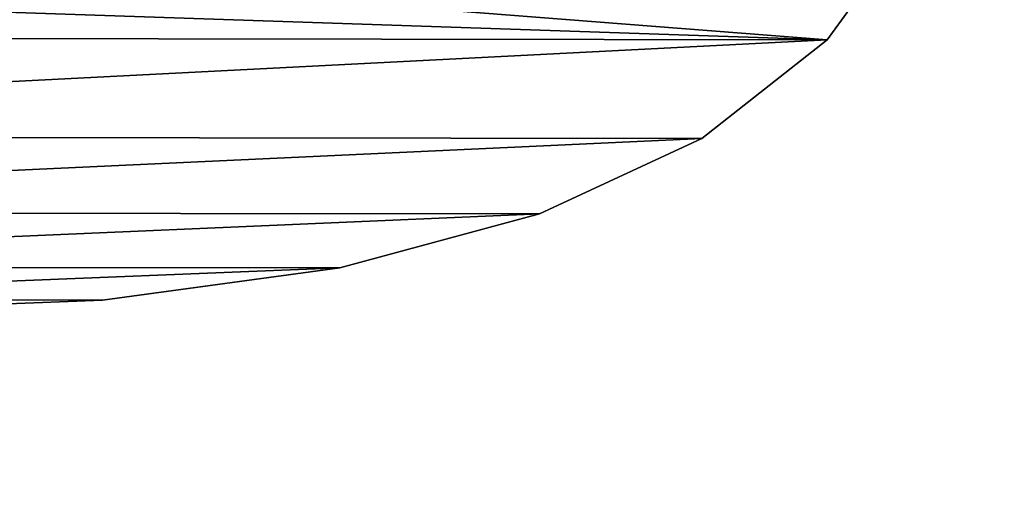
# Model space of a CAD drawing. Extents: x -5 to 2276, y 0 to 2500.
# Tile 44 of 106: x 794 to 814, y 422 to 431. Entities that reach past the tile are written whole.
import ezdxf

# ---------------------------------------------------------------- set-up
doc = ezdxf.new("R2010")
doc.units = 0
doc.header["$LTSCALE"] = 25.4
doc.layers.get('0').update_dxf_attribs({"linetype": 'CONTINUOUS'})
for name, color, linetype in [('IFCBUILDING', 32, 'CONTINUOUS'), ('IFCBUILDINGSTOREY', 34, 'CONTINUOUS'), ('IFCSITE', 32, 'CONTINUOUS'), ('IFCSLAB', 22, 'CONTINUOUS'), ('IFCWALL', 190, 'CONTINUOUS')]:
    doc.layers.add(name, color=color, linetype=linetype)

# ---------------------------------------------------------------- blocks, each defined once
blk = doc.blocks.new('GRUPUJ_1')
at = {"layer": 'IFCWALL'}
mesh = blk.add_polyface(dxfattribs=at)
corners = [(0, 0, 2300), (25, 25, 2300), (0, 2276.05, 2300), (175, 0, 2300), (25, 2251.05, 2300), (175, 25, 2300), (2500, 2151.05, 2300), (2475, 2251.05, 2300), (2475, 2151.05, 2300), (2500, 2276.05, 2300), (1245.07, 2251.05, 2300)]
mesh.append_faces([[corners[k] for k in face] for face in [(1, 3, 5), (6, 7, 8)]], dxfattribs={"vtx0": -1})
mesh.append_faces([[corners[k] for k in face] for face in [(0, 1, 2), (9, 7, 6)]], dxfattribs={"vtx0": -1, "vtx1": -1})
mesh.append_faces([[corners[k] for k in face] for face in [(1, 0, 3), (2, 1, 4), (4, 9, 2), (9, 4, 10), (9, 10, 7)]], dxfattribs={"vtx0": -1, "vtx2": -1})
mesh = blk.add_polyface(dxfattribs=at)
corners = [(2500, 0, 800), (175, 25, 800), (175, 0, 800), (2475, 25, 800), (2475, 2151.05, 800), (2500, 2151.05, 800)]
mesh.append_faces([[corners[k] for k in face] for face in [(0, 1, 2), (4, 0, 5)]], dxfattribs={"vtx0": -1})
mesh.append_faces([[corners[k] for k in face] for face in [(1, 0, 3), (3, 0, 4)]], dxfattribs={"vtx0": -1, "vtx1": -1})
blk = doc.blocks.new('GRUPUJ_7')
at = {"layer": 'IFCWALL'}
mesh = blk.add_polyface(dxfattribs=at)
corners = [(0, 0, 1500), (125, 100, 1500), (125, 2151.05, 1500), (150, 0, 1500), (150, 100, 1500), (2450, 2126.05, 1500), (2375, 2151.05, 1500), (2375, 2126.05, 1500), (0, 2226.05, 1500), (1220.07, 2226.05, 1500), (1220.07, 2151.05, 1500), (2450, 2226.05, 1500)]
mesh.append_faces([[corners[k] for k in face] for face in [(1, 3, 4), (5, 6, 7)]], dxfattribs={"vtx0": -1})
mesh.append_faces([[corners[k] for k in face] for face in [(8, 2, 9), (9, 6, 11), (11, 6, 5)]], dxfattribs={"vtx0": -1, "vtx1": -1})
mesh.append_faces([[corners[k] for k in face] for face in [(0, 1, 2), (1, 0, 3), (2, 8, 0), (9, 2, 10), (9, 10, 6)]], dxfattribs={"vtx0": -1, "vtx2": -1})
mesh = blk.add_polyface(dxfattribs=at)
corners = [(2450, 0), (150, 100), (150, 0), (2375, 100), (2375, 2126.05), (2450, 2126.05)]
mesh.append_faces([[corners[k] for k in face] for face in [(0, 1, 2), (4, 0, 5)]], dxfattribs={"vtx0": -1})
mesh.append_faces([[corners[k] for k in face] for face in [(1, 0, 3), (3, 0, 4)]], dxfattribs={"vtx0": -1, "vtx1": -1})
blk = doc.blocks.new('GRUPUJ_9')
at = {"layer": 'IFCWALL'}
mesh = blk.add_polyface(dxfattribs=at)
corners = [(0, 2051.05, 1500), (25, 2026.05, 1500), (1095.07, 2051.05, 1500), (0, 0, 1500), (25, 0, 1500), (2250, 2026.05, 1500), (2250, 2051.05, 1500)]
mesh.append_faces([[corners[k] for k in face] for face in [(1, 3, 4), (2, 5, 6)]], dxfattribs={"vtx0": -1})
mesh.append_faces([[corners[k] for k in face] for face in [(0, 1, 2)]], dxfattribs={"vtx0": -1, "vtx1": -1})
mesh.append_faces([[corners[k] for k in face] for face in [(1, 0, 3), (2, 1, 5)]], dxfattribs={"vtx0": -1, "vtx2": -1})
mesh = blk.add_polyface(dxfattribs=at)
corners = [(2250, 0), (25, 25), (25, 0), (2225, 25), (2225, 2026.05), (2250, 2026.05)]
mesh.append_faces([[corners[k] for k in face] for face in [(0, 1, 2), (4, 0, 5)]], dxfattribs={"vtx0": -1})
mesh.append_faces([[corners[k] for k in face] for face in [(1, 0, 3), (3, 0, 4)]], dxfattribs={"vtx0": -1, "vtx1": -1})
blk = doc.blocks.new('_CIANY')
at = {"layer": 'IFCWALL'}
for name, p in [('GRUPUJ_1', (0, 0)), ('GRUPUJ_7', (25, 25, 800)), ('GRUPUJ_9', (150, 125, 800))]:
    blk.add_blockref(name, p, dxfattribs=at)
mesh = blk.add_polyface(dxfattribs=at)
corners = [(0, 2276.05), (175, 2151.05), (175, 891.05), (1245.07, 2276.05), (175, 1251.05), (875, 2151.05), (1245.07, 2151.05), (1295.07, 2276.05), (1295.07, 2151.05), (2195.07, 2276.05), (1575, 2151.05), (2195.07, 2151.05), (2245.07, 2276.05), (2245.07, 2151.05), (2500, 2276.05), (2375, 2151.05), (2375, 651.05), (2375, 150), (0, 0), (175, 150), (2500, 0)]
mesh.append_faces([[corners[k] for k in face] for face in [(2, 1, 4)]], dxfattribs={"vtx0": -1})
mesh.append_faces([[corners[k] for k in face] for face in [(1, 3, 5), (5, 3, 6), (6, 7, 8), (8, 9, 10), (10, 9, 11), (11, 12, 13), (13, 14, 15), (15, 14, 16), (16, 14, 17), (18, 19, 20), (19, 0, 2), (20, 17, 14)]], dxfattribs={"vtx0": -1, "vtx1": -1})
mesh.append_faces([[corners[k] for k in face] for face in [(0, 1, 2)]], dxfattribs={"vtx0": -1, "vtx1": -1, "vtx2": -1})
mesh.append_faces([[corners[k] for k in face] for face in [(1, 0, 3), (6, 3, 7), (8, 7, 9), (11, 9, 12), (13, 12, 14), (19, 18, 0), (20, 19, 17)]], dxfattribs={"vtx0": -1, "vtx2": -1})
blk = doc.blocks.new('POD_OGA')
at = {"layer": 'IFCSLAB'}
mesh = blk.add_polyface(dxfattribs=at)
corners = [(1400, 2001.05), (1120.07, 1996.05), (1120.07, 2001.05), (0, 2001.05), (1400, 1101.05), (0, 1101.05), (1070.07, 1996.05), (1070.07, 2001.05)]
mesh.append_faces([[corners[k] for k in face] for face in [(0, 1, 2), (3, 4, 5), (6, 3, 7)]], dxfattribs={"vtx0": -1})
mesh.append_faces([[corners[k] for k in face] for face in [(4, 1, 0)]], dxfattribs={"vtx0": -1, "vtx1": -1})
mesh.append_faces([[corners[k] for k in face] for face in [(4, 3, 6)]], dxfattribs={"vtx0": -1, "vtx1": -1, "vtx2": -1})
mesh.append_faces([[corners[k] for k in face] for face in [(4, 6, 1)]], dxfattribs={"vtx0": -1, "vtx2": -1})
blk = doc.blocks.new('700-_MINIMALNA_D')
for p, q in [((228.757, 582.816), (228.757, 582.816, 2)), ((228.757, 582.816), (228.757, 582.816, 2)), ((230.877, 567.248), (230.877, 567.248, 2)), ((230.877, 567.248), (230.877, 567.248, 2)), ((234.411, 554.15), (234.411, 554.15, 2)), ((234.411, 554.15), (234.411, 554.15, 2)), ((239.359, 543.524), (239.359, 543.524, 2)), ((239.359, 543.524), (239.359, 543.524, 2)), ((245.819, 535.306), (245.819, 535.306, 2)), ((245.819, 535.306), (245.819, 535.306, 2))]:
    blk.add_line(p, q)
for points in [[(321.669, 601.052, 0), (320.953, 582.647, 0), (318.805, 566.867, 0), (315.225, 553.711, 0), (310.213, 543.179, 0), (303.707, 535.113, 0), (295.646, 529.35, 0), (286.03, 525.893, 0), (274.86, 524.741, 0), (263.569, 525.915, 0), (253.889, 529.436, 0), (245.819, 535.306, 0), (239.359, 543.524, 0), (234.411, 554.15, 0), (230.877, 567.248, 0), (228.757, 582.816, 0), (228.05, 600.856, 0)], [(321.669, 601.052, 2), (320.953, 582.647, 2), (318.805, 566.867, 2), (315.225, 553.711, 2), (310.213, 543.179, 2), (303.707, 535.113, 2), (295.646, 529.35, 2), (286.03, 525.893, 2), (274.86, 524.741, 2), (263.569, 525.915, 2), (253.889, 529.436, 2), (245.819, 535.306, 2), (239.359, 543.524, 2), (234.411, 554.15, 2), (230.877, 567.248, 2), (228.757, 582.816, 2), (228.05, 600.856, 2)], [(321.669, 601.052, 0), (320.953, 582.647, 0), (318.805, 566.867, 0), (315.225, 553.711, 0), (310.213, 543.179, 0), (303.707, 535.113, 0), (295.646, 529.35, 0), (286.03, 525.893, 0), (274.86, 524.741, 0), (263.569, 525.915, 0), (253.889, 529.436, 0), (245.819, 535.306, 0), (239.359, 543.524, 0), (234.411, 554.15, 0), (230.877, 567.248, 0), (228.757, 582.816, 0), (228.05, 600.856, 0)], [(321.669, 601.052, 2), (320.953, 582.647, 2), (318.805, 566.867, 2), (315.225, 553.711, 2), (310.213, 543.179, 2), (303.707, 535.113, 2), (295.646, 529.35, 2), (286.03, 525.893, 2), (274.86, 524.741, 2), (263.569, 525.915, 2), (253.889, 529.436, 2), (245.819, 535.306, 2), (239.359, 543.524, 2), (234.411, 554.15, 2), (230.877, 567.248, 2), (228.757, 582.816, 2), (228.05, 600.856, 2)], [(321.669, 601.052, 0), (320.953, 582.647, 0), (318.805, 566.867, 0), (315.225, 553.711, 0), (310.213, 543.179, 0), (303.707, 535.113, 0), (295.646, 529.35, 0), (286.03, 525.893, 0), (274.86, 524.741, 0), (263.569, 525.915, 0), (253.889, 529.436, 0), (245.819, 535.306, 0), (239.359, 543.524, 0), (234.411, 554.15, 0), (230.877, 567.248, 0), (228.757, 582.816, 0), (228.05, 600.856, 0)], [(321.669, 601.052, 2), (320.953, 582.647, 2), (318.805, 566.867, 2), (315.225, 553.711, 2), (310.213, 543.179, 2), (303.707, 535.113, 2), (295.646, 529.35, 2), (286.03, 525.893, 2), (274.86, 524.741, 2), (263.569, 525.915, 2), (253.889, 529.436, 2), (245.819, 535.306, 2), (239.359, 543.524, 2), (234.411, 554.15, 2), (230.877, 567.248, 2), (228.757, 582.816, 2), (228.05, 600.856, 2)], [(321.669, 601.052, 0), (320.953, 582.647, 0), (318.805, 566.867, 0), (315.225, 553.711, 0), (310.213, 543.179, 0), (303.707, 535.113, 0), (295.646, 529.35, 0), (286.03, 525.893, 0), (274.86, 524.741, 0), (263.569, 525.915, 0), (253.889, 529.436, 0), (245.819, 535.306, 0), (239.359, 543.524, 0), (234.411, 554.15, 0), (230.877, 567.248, 0), (228.757, 582.816, 0), (228.05, 600.856, 0)], [(321.669, 601.052, 2), (320.953, 582.647, 2), (318.805, 566.867, 2), (315.225, 553.711, 2), (310.213, 543.179, 2), (303.707, 535.113, 2), (295.646, 529.35, 2), (286.03, 525.893, 2), (274.86, 524.741, 2), (263.569, 525.915, 2), (253.889, 529.436, 2), (245.819, 535.306, 2), (239.359, 543.524, 2), (234.411, 554.15, 2), (230.877, 567.248, 2), (228.757, 582.816, 2), (228.05, 600.856, 2)], [(321.669, 601.052, 0), (320.953, 582.647, 0), (318.805, 566.867, 0), (315.225, 553.711, 0), (310.213, 543.179, 0), (303.707, 535.113, 0), (295.646, 529.35, 0), (286.03, 525.893, 0), (274.86, 524.741, 0), (263.569, 525.915, 0), (253.889, 529.436, 0), (245.819, 535.306, 0), (239.359, 543.524, 0), (234.411, 554.15, 0), (230.877, 567.248, 0), (228.757, 582.816, 0), (228.05, 600.856, 0)], [(321.669, 601.052, 2), (320.953, 582.647, 2), (318.805, 566.867, 2), (315.225, 553.711, 2), (310.213, 543.179, 2), (303.707, 535.113, 2), (295.646, 529.35, 2), (286.03, 525.893, 2), (274.86, 524.741, 2), (263.569, 525.915, 2), (253.889, 529.436, 2), (245.819, 535.306, 2), (239.359, 543.524, 2), (234.411, 554.15, 2), (230.877, 567.248, 2), (228.757, 582.816, 2), (228.05, 600.856, 2)], [(321.669, 601.052, 0), (320.953, 582.647, 0), (318.805, 566.867, 0), (315.225, 553.711, 0), (310.213, 543.179, 0), (303.707, 535.113, 0), (295.646, 529.35, 0), (286.03, 525.893, 0), (274.86, 524.741, 0), (263.569, 525.915, 0), (253.889, 529.436, 0), (245.819, 535.306, 0), (239.359, 543.524, 0), (234.411, 554.15, 0), (230.877, 567.248, 0), (228.757, 582.816, 0), (228.05, 600.856, 0)], [(321.669, 601.052, 2), (320.953, 582.647, 2), (318.805, 566.867, 2), (315.225, 553.711, 2), (310.213, 543.179, 2), (303.707, 535.113, 2), (295.646, 529.35, 2), (286.03, 525.893, 2), (274.86, 524.741, 2), (263.569, 525.915, 2), (253.889, 529.436, 2), (245.819, 535.306, 2), (239.359, 543.524, 2), (234.411, 554.15, 2), (230.877, 567.248, 2), (228.757, 582.816, 2), (228.05, 600.856, 2)], [(321.669, 601.052, 0), (320.953, 582.647, 0), (318.805, 566.867, 0), (315.225, 553.711, 0), (310.213, 543.179, 0), (303.707, 535.113, 0), (295.646, 529.35, 0), (286.03, 525.893, 0), (274.86, 524.741, 0), (263.569, 525.915, 0), (253.889, 529.436, 0), (245.819, 535.306, 0), (239.359, 543.524, 0), (234.411, 554.15, 0), (230.877, 567.248, 0), (228.757, 582.816, 0), (228.05, 600.856, 0)], [(321.669, 601.052, 2), (320.953, 582.647, 2), (318.805, 566.867, 2), (315.225, 553.711, 2), (310.213, 543.179, 2), (303.707, 535.113, 2), (295.646, 529.35, 2), (286.03, 525.893, 2), (274.86, 524.741, 2), (263.569, 525.915, 2), (253.889, 529.436, 2), (245.819, 535.306, 2), (239.359, 543.524, 2), (234.411, 554.15, 2), (230.877, 567.248, 2), (228.757, 582.816, 2), (228.05, 600.856, 2)], [(321.669, 601.052, 0), (320.953, 582.647, 0), (318.805, 566.867, 0), (315.225, 553.711, 0), (310.213, 543.179, 0), (303.707, 535.113, 0), (295.646, 529.35, 0), (286.03, 525.893, 0), (274.86, 524.741, 0), (263.569, 525.915, 0), (253.889, 529.436, 0), (245.819, 535.306, 0), (239.359, 543.524, 0), (234.411, 554.15, 0), (230.877, 567.248, 0), (228.757, 582.816, 0), (228.05, 600.856, 0)], [(321.669, 601.052, 2), (320.953, 582.647, 2), (318.805, 566.867, 2), (315.225, 553.711, 2), (310.213, 543.179, 2), (303.707, 535.113, 2), (295.646, 529.35, 2), (286.03, 525.893, 2), (274.86, 524.741, 2), (263.569, 525.915, 2), (253.889, 529.436, 2), (245.819, 535.306, 2), (239.359, 543.524, 2), (234.411, 554.15, 2), (230.877, 567.248, 2), (228.757, 582.816, 2), (228.05, 600.856, 2)], [(321.669, 601.052, 0), (320.953, 582.647, 0), (318.805, 566.867, 0), (315.225, 553.711, 0), (310.213, 543.179, 0), (303.707, 535.113, 0), (295.646, 529.35, 0), (286.03, 525.893, 0), (274.86, 524.741, 0), (263.569, 525.915, 0), (253.889, 529.436, 0), (245.819, 535.306, 0), (239.359, 543.524, 0), (234.411, 554.15, 0), (230.877, 567.248, 0), (228.757, 582.816, 0), (228.05, 600.856, 0)], [(321.669, 601.052, 2), (320.953, 582.647, 2), (318.805, 566.867, 2), (315.225, 553.711, 2), (310.213, 543.179, 2), (303.707, 535.113, 2), (295.646, 529.35, 2), (286.03, 525.893, 2), (274.86, 524.741, 2), (263.569, 525.915, 2), (253.889, 529.436, 2), (245.819, 535.306, 2), (239.359, 543.524, 2), (234.411, 554.15, 2), (230.877, 567.248, 2), (228.757, 582.816, 2), (228.05, 600.856, 2)], [(321.669, 601.052, 0), (320.953, 582.647, 0), (318.805, 566.867, 0), (315.225, 553.711, 0), (310.213, 543.179, 0), (303.707, 535.113, 0), (295.646, 529.35, 0), (286.03, 525.893, 0), (274.86, 524.741, 0), (263.569, 525.915, 0), (253.889, 529.436, 0), (245.819, 535.306, 0), (239.359, 543.524, 0), (234.411, 554.15, 0), (230.877, 567.248, 0), (228.757, 582.816, 0), (228.05, 600.856, 0)], [(321.669, 601.052, 2), (320.953, 582.647, 2), (318.805, 566.867, 2), (315.225, 553.711, 2), (310.213, 543.179, 2), (303.707, 535.113, 2), (295.646, 529.35, 2), (286.03, 525.893, 2), (274.86, 524.741, 2), (263.569, 525.915, 2), (253.889, 529.436, 2), (245.819, 535.306, 2), (239.359, 543.524, 2), (234.411, 554.15, 2), (230.877, 567.248, 2), (228.757, 582.816, 2), (228.05, 600.856, 2)], [(321.669, 601.052, 0), (320.953, 582.647, 0), (318.805, 566.867, 0), (315.225, 553.711, 0), (310.213, 543.179, 0), (303.707, 535.113, 0), (295.646, 529.35, 0), (286.03, 525.893, 0), (274.86, 524.741, 0), (263.569, 525.915, 0), (253.889, 529.436, 0), (245.819, 535.306, 0), (239.359, 543.524, 0), (234.411, 554.15, 0), (230.877, 567.248, 0), (228.757, 582.816, 0), (228.05, 600.856, 0)], [(321.669, 601.052, 2), (320.953, 582.647, 2), (318.805, 566.867, 2), (315.225, 553.711, 2), (310.213, 543.179, 2), (303.707, 535.113, 2), (295.646, 529.35, 2), (286.03, 525.893, 2), (274.86, 524.741, 2), (263.569, 525.915, 2), (253.889, 529.436, 2), (245.819, 535.306, 2), (239.359, 543.524, 2), (234.411, 554.15, 2), (230.877, 567.248, 2), (228.757, 582.816, 2), (228.05, 600.856, 2)], [(321.669, 601.052, 0), (320.953, 582.647, 0), (318.805, 566.867, 0), (315.225, 553.711, 0), (310.213, 543.179, 0), (303.707, 535.113, 0), (295.646, 529.35, 0), (286.03, 525.893, 0), (274.86, 524.741, 0), (263.569, 525.915, 0), (253.889, 529.436, 0), (245.819, 535.306, 0), (239.359, 543.524, 0), (234.411, 554.15, 0), (230.877, 567.248, 0), (228.757, 582.816, 0), (228.05, 600.856, 0)], [(321.669, 601.052, 2), (320.953, 582.647, 2), (318.805, 566.867, 2), (315.225, 553.711, 2), (310.213, 543.179, 2), (303.707, 535.113, 2), (295.646, 529.35, 2), (286.03, 525.893, 2), (274.86, 524.741, 2), (263.569, 525.915, 2), (253.889, 529.436, 2), (245.819, 535.306, 2), (239.359, 543.524, 2), (234.411, 554.15, 2), (230.877, 567.248, 2), (228.757, 582.816, 2), (228.05, 600.856, 2)], [(321.669, 601.052, 0), (320.953, 582.647, 0), (318.805, 566.867, 0), (315.225, 553.711, 0), (310.213, 543.179, 0), (303.707, 535.113, 0), (295.646, 529.35, 0), (286.03, 525.893, 0), (274.86, 524.741, 0), (263.569, 525.915, 0), (253.889, 529.436, 0), (245.819, 535.306, 0), (239.359, 543.524, 0), (234.411, 554.15, 0), (230.877, 567.248, 0), (228.757, 582.816, 0), (228.05, 600.856, 0)], [(321.669, 601.052, 2), (320.953, 582.647, 2), (318.805, 566.867, 2), (315.225, 553.711, 2), (310.213, 543.179, 2), (303.707, 535.113, 2), (295.646, 529.35, 2), (286.03, 525.893, 2), (274.86, 524.741, 2), (263.569, 525.915, 2), (253.889, 529.436, 2), (245.819, 535.306, 2), (239.359, 543.524, 2), (234.411, 554.15, 2), (230.877, 567.248, 2), (228.757, 582.816, 2), (228.05, 600.856, 2)], [(321.669, 601.052, 0), (320.953, 582.647, 0), (318.805, 566.867, 0), (315.225, 553.711, 0), (310.213, 543.179, 0), (303.707, 535.113, 0), (295.646, 529.35, 0), (286.03, 525.893, 0), (274.86, 524.741, 0), (263.569, 525.915, 0), (253.889, 529.436, 0), (245.819, 535.306, 0), (239.359, 543.524, 0), (234.411, 554.15, 0), (230.877, 567.248, 0), (228.757, 582.816, 0), (228.05, 600.856, 0)], [(321.669, 601.052, 2), (320.953, 582.647, 2), (318.805, 566.867, 2), (315.225, 553.711, 2), (310.213, 543.179, 2), (303.707, 535.113, 2), (295.646, 529.35, 2), (286.03, 525.893, 2), (274.86, 524.741, 2), (263.569, 525.915, 2), (253.889, 529.436, 2), (245.819, 535.306, 2), (239.359, 543.524, 2), (234.411, 554.15, 2), (230.877, 567.248, 2), (228.757, 582.816, 2), (228.05, 600.856, 2)], [(321.669, 601.052, 0), (320.953, 582.647, 0), (318.805, 566.867, 0), (315.225, 553.711, 0), (310.213, 543.179, 0), (303.707, 535.113, 0), (295.646, 529.35, 0), (286.03, 525.893, 0), (274.86, 524.741, 0), (263.569, 525.915, 0), (253.889, 529.436, 0), (245.819, 535.306, 0), (239.359, 543.524, 0), (234.411, 554.15, 0), (230.877, 567.248, 0), (228.757, 582.816, 0), (228.05, 600.856, 0)], [(321.669, 601.052, 2), (320.953, 582.647, 2), (318.805, 566.867, 2), (315.225, 553.711, 2), (310.213, 543.179, 2), (303.707, 535.113, 2), (295.646, 529.35, 2), (286.03, 525.893, 2), (274.86, 524.741, 2), (263.569, 525.915, 2), (253.889, 529.436, 2), (245.819, 535.306, 2), (239.359, 543.524, 2), (234.411, 554.15, 2), (230.877, 567.248, 2), (228.757, 582.816, 2), (228.05, 600.856, 2)], [(321.669, 601.052, 0), (320.953, 582.647, 0), (318.805, 566.867, 0), (315.225, 553.711, 0), (310.213, 543.179, 0), (303.707, 535.113, 0), (295.646, 529.35, 0), (286.03, 525.893, 0), (274.86, 524.741, 0), (263.569, 525.915, 0), (253.889, 529.436, 0), (245.819, 535.306, 0), (239.359, 543.524, 0), (234.411, 554.15, 0), (230.877, 567.248, 0), (228.757, 582.816, 0), (228.05, 600.856, 0)], [(321.669, 601.052, 2), (320.953, 582.647, 2), (318.805, 566.867, 2), (315.225, 553.711, 2), (310.213, 543.179, 2), (303.707, 535.113, 2), (295.646, 529.35, 2), (286.03, 525.893, 2), (274.86, 524.741, 2), (263.569, 525.915, 2), (253.889, 529.436, 2), (245.819, 535.306, 2), (239.359, 543.524, 2), (234.411, 554.15, 2), (230.877, 567.248, 2), (228.757, 582.816, 2), (228.05, 600.856, 2)], [(321.669, 601.052, 0), (320.953, 582.647, 0), (318.805, 566.867, 0), (315.225, 553.711, 0), (310.213, 543.179, 0), (303.707, 535.113, 0), (295.646, 529.35, 0), (286.03, 525.893, 0), (274.86, 524.741, 0), (263.569, 525.915, 0), (253.889, 529.436, 0), (245.819, 535.306, 0), (239.359, 543.524, 0), (234.411, 554.15, 0), (230.877, 567.248, 0), (228.757, 582.816, 0), (228.05, 600.856, 0)], [(321.669, 601.052, 2), (320.953, 582.647, 2), (318.805, 566.867, 2), (315.225, 553.711, 2), (310.213, 543.179, 2), (303.707, 535.113, 2), (295.646, 529.35, 2), (286.03, 525.893, 2), (274.86, 524.741, 2), (263.569, 525.915, 2), (253.889, 529.436, 2), (245.819, 535.306, 2), (239.359, 543.524, 2), (234.411, 554.15, 2), (230.877, 567.248, 2), (228.757, 582.816, 2), (228.05, 600.856, 2)], [(321.669, 601.052, 0), (320.953, 582.647, 0), (318.805, 566.867, 0), (315.225, 553.711, 0), (310.213, 543.179, 0), (303.707, 535.113, 0), (295.646, 529.35, 0), (286.03, 525.893, 0), (274.86, 524.741, 0), (263.569, 525.915, 0), (253.889, 529.436, 0), (245.819, 535.306, 0), (239.359, 543.524, 0), (234.411, 554.15, 0), (230.877, 567.248, 0), (228.757, 582.816, 0), (228.05, 600.856, 0)], [(321.669, 601.052, 2), (320.953, 582.647, 2), (318.805, 566.867, 2), (315.225, 553.711, 2), (310.213, 543.179, 2), (303.707, 535.113, 2), (295.646, 529.35, 2), (286.03, 525.893, 2), (274.86, 524.741, 2), (263.569, 525.915, 2), (253.889, 529.436, 2), (245.819, 535.306, 2), (239.359, 543.524, 2), (234.411, 554.15, 2), (230.877, 567.248, 2), (228.757, 582.816, 2), (228.05, 600.856, 2)], [(321.669, 601.052, 0), (320.953, 582.647, 0), (318.805, 566.867, 0), (315.225, 553.711, 0), (310.213, 543.179, 0), (303.707, 535.113, 0), (295.646, 529.35, 0), (286.03, 525.893, 0), (274.86, 524.741, 0), (263.569, 525.915, 0), (253.889, 529.436, 0), (245.819, 535.306, 0), (239.359, 543.524, 0), (234.411, 554.15, 0), (230.877, 567.248, 0), (228.757, 582.816, 0), (228.05, 600.856, 0)], [(321.669, 601.052, 2), (320.953, 582.647, 2), (318.805, 566.867, 2), (315.225, 553.711, 2), (310.213, 543.179, 2), (303.707, 535.113, 2), (295.646, 529.35, 2), (286.03, 525.893, 2), (274.86, 524.741, 2), (263.569, 525.915, 2), (253.889, 529.436, 2), (245.819, 535.306, 2), (239.359, 543.524, 2), (234.411, 554.15, 2), (230.877, 567.248, 2), (228.757, 582.816, 2), (228.05, 600.856, 2)], [(321.669, 601.052, 0), (320.953, 582.647, 0), (318.805, 566.867, 0), (315.225, 553.711, 0), (310.213, 543.179, 0), (303.707, 535.113, 0), (295.646, 529.35, 0), (286.03, 525.893, 0), (274.86, 524.741, 0), (263.569, 525.915, 0), (253.889, 529.436, 0), (245.819, 535.306, 0), (239.359, 543.524, 0), (234.411, 554.15, 0), (230.877, 567.248, 0), (228.757, 582.816, 0), (228.05, 600.856, 0)], [(321.669, 601.052, 2), (320.953, 582.647, 2), (318.805, 566.867, 2), (315.225, 553.711, 2), (310.213, 543.179, 2), (303.707, 535.113, 2), (295.646, 529.35, 2), (286.03, 525.893, 2), (274.86, 524.741, 2), (263.569, 525.915, 2), (253.889, 529.436, 2), (245.819, 535.306, 2), (239.359, 543.524, 2), (234.411, 554.15, 2), (230.877, 567.248, 2), (228.757, 582.816, 2), (228.05, 600.856, 2)], [(321.669, 601.052, 0), (320.953, 582.647, 0), (318.805, 566.867, 0), (315.225, 553.711, 0), (310.213, 543.179, 0), (303.707, 535.113, 0), (295.646, 529.35, 0), (286.03, 525.893, 0), (274.86, 524.741, 0), (263.569, 525.915, 0), (253.889, 529.436, 0), (245.819, 535.306, 0), (239.359, 543.524, 0), (234.411, 554.15, 0), (230.877, 567.248, 0), (228.757, 582.816, 0), (228.05, 600.856, 0)], [(321.669, 601.052, 2), (320.953, 582.647, 2), (318.805, 566.867, 2), (315.225, 553.711, 2), (310.213, 543.179, 2), (303.707, 535.113, 2), (295.646, 529.35, 2), (286.03, 525.893, 2), (274.86, 524.741, 2), (263.569, 525.915, 2), (253.889, 529.436, 2), (245.819, 535.306, 2), (239.359, 543.524, 2), (234.411, 554.15, 2), (230.877, 567.248, 2), (228.757, 582.816, 2), (228.05, 600.856, 2)], [(321.669, 601.052, 0), (320.953, 582.647, 0), (318.805, 566.867, 0), (315.225, 553.711, 0), (310.213, 543.179, 0), (303.707, 535.113, 0), (295.646, 529.35, 0), (286.03, 525.893, 0), (274.86, 524.741, 0), (263.569, 525.915, 0), (253.889, 529.436, 0), (245.819, 535.306, 0), (239.359, 543.524, 0), (234.411, 554.15, 0), (230.877, 567.248, 0), (228.757, 582.816, 0), (228.05, 600.856, 0)], [(321.669, 601.052, 2), (320.953, 582.647, 2), (318.805, 566.867, 2), (315.225, 553.711, 2), (310.213, 543.179, 2), (303.707, 535.113, 2), (295.646, 529.35, 2), (286.03, 525.893, 2), (274.86, 524.741, 2), (263.569, 525.915, 2), (253.889, 529.436, 2), (245.819, 535.306, 2), (239.359, 543.524, 2), (234.411, 554.15, 2), (230.877, 567.248, 2), (228.757, 582.816, 2), (228.05, 600.856, 2)], [(321.669, 601.052, 0), (320.953, 582.647, 0), (318.805, 566.867, 0), (315.225, 553.711, 0), (310.213, 543.179, 0), (303.707, 535.113, 0), (295.646, 529.35, 0), (286.03, 525.893, 0), (274.86, 524.741, 0), (263.569, 525.915, 0), (253.889, 529.436, 0), (245.819, 535.306, 0), (239.359, 543.524, 0), (234.411, 554.15, 0), (230.877, 567.248, 0), (228.757, 582.816, 0), (228.05, 600.856, 0)], [(321.669, 601.052, 2), (320.953, 582.647, 2), (318.805, 566.867, 2), (315.225, 553.711, 2), (310.213, 543.179, 2), (303.707, 535.113, 2), (295.646, 529.35, 2), (286.03, 525.893, 2), (274.86, 524.741, 2), (263.569, 525.915, 2), (253.889, 529.436, 2), (245.819, 535.306, 2), (239.359, 543.524, 2), (234.411, 554.15, 2), (230.877, 567.248, 2), (228.757, 582.816, 2), (228.05, 600.856, 2)], [(321.669, 601.052, 0), (320.953, 582.647, 0), (318.805, 566.867, 0), (315.225, 553.711, 0), (310.213, 543.179, 0), (303.707, 535.113, 0), (295.646, 529.35, 0), (286.03, 525.893, 0), (274.86, 524.741, 0), (263.569, 525.915, 0), (253.889, 529.436, 0), (245.819, 535.306, 0), (239.359, 543.524, 0), (234.411, 554.15, 0), (230.877, 567.248, 0), (228.757, 582.816, 0), (228.05, 600.856, 0)], [(321.669, 601.052, 2), (320.953, 582.647, 2), (318.805, 566.867, 2), (315.225, 553.711, 2), (310.213, 543.179, 2), (303.707, 535.113, 2), (295.646, 529.35, 2), (286.03, 525.893, 2), (274.86, 524.741, 2), (263.569, 525.915, 2), (253.889, 529.436, 2), (245.819, 535.306, 2), (239.359, 543.524, 2), (234.411, 554.15, 2), (230.877, 567.248, 2), (228.757, 582.816, 2), (228.05, 600.856, 2)], [(321.669, 601.052, 0), (320.953, 582.647, 0), (318.805, 566.867, 0), (315.225, 553.711, 0), (310.213, 543.179, 0), (303.707, 535.113, 0), (295.646, 529.35, 0), (286.03, 525.893, 0), (274.86, 524.741, 0), (263.569, 525.915, 0), (253.889, 529.436, 0), (245.819, 535.306, 0), (239.359, 543.524, 0), (234.411, 554.15, 0), (230.877, 567.248, 0), (228.757, 582.816, 0), (228.05, 600.856, 0)], [(321.669, 601.052, 2), (320.953, 582.647, 2), (318.805, 566.867, 2), (315.225, 553.711, 2), (310.213, 543.179, 2), (303.707, 535.113, 2), (295.646, 529.35, 2), (286.03, 525.893, 2), (274.86, 524.741, 2), (263.569, 525.915, 2), (253.889, 529.436, 2), (245.819, 535.306, 2), (239.359, 543.524, 2), (234.411, 554.15, 2), (230.877, 567.248, 2), (228.757, 582.816, 2), (228.05, 600.856, 2)], [(321.669, 601.052, 0), (320.953, 582.647, 0), (318.805, 566.867, 0), (315.225, 553.711, 0), (310.213, 543.179, 0), (303.707, 535.113, 0), (295.646, 529.35, 0), (286.03, 525.893, 0), (274.86, 524.741, 0), (263.569, 525.915, 0), (253.889, 529.436, 0), (245.819, 535.306, 0), (239.359, 543.524, 0), (234.411, 554.15, 0), (230.877, 567.248, 0), (228.757, 582.816, 0), (228.05, 600.856, 0)], [(321.669, 601.052, 2), (320.953, 582.647, 2), (318.805, 566.867, 2), (315.225, 553.711, 2), (310.213, 543.179, 2), (303.707, 535.113, 2), (295.646, 529.35, 2), (286.03, 525.893, 2), (274.86, 524.741, 2), (263.569, 525.915, 2), (253.889, 529.436, 2), (245.819, 535.306, 2), (239.359, 543.524, 2), (234.411, 554.15, 2), (230.877, 567.248, 2), (228.757, 582.816, 2), (228.05, 600.856, 2)], [(321.669, 601.052, 0), (320.953, 582.647, 0), (318.805, 566.867, 0), (315.225, 553.711, 0), (310.213, 543.179, 0), (303.707, 535.113, 0), (295.646, 529.35, 0), (286.03, 525.893, 0), (274.86, 524.741, 0), (263.569, 525.915, 0), (253.889, 529.436, 0), (245.819, 535.306, 0), (239.359, 543.524, 0), (234.411, 554.15, 0), (230.877, 567.248, 0), (228.757, 582.816, 0), (228.05, 600.856, 0)], [(321.669, 601.052, 2), (320.953, 582.647, 2), (318.805, 566.867, 2), (315.225, 553.711, 2), (310.213, 543.179, 2), (303.707, 535.113, 2), (295.646, 529.35, 2), (286.03, 525.893, 2), (274.86, 524.741, 2), (263.569, 525.915, 2), (253.889, 529.436, 2), (245.819, 535.306, 2), (239.359, 543.524, 2), (234.411, 554.15, 2), (230.877, 567.248, 2), (228.757, 582.816, 2), (228.05, 600.856, 2)], [(321.669, 601.052, 0), (320.953, 582.647, 0), (318.805, 566.867, 0), (315.225, 553.711, 0), (310.213, 543.179, 0), (303.707, 535.113, 0), (295.646, 529.35, 0), (286.03, 525.893, 0), (274.86, 524.741, 0), (263.569, 525.915, 0), (253.889, 529.436, 0), (245.819, 535.306, 0), (239.359, 543.524, 0), (234.411, 554.15, 0), (230.877, 567.248, 0), (228.757, 582.816, 0), (228.05, 600.856, 0)], [(321.669, 601.052, 2), (320.953, 582.647, 2), (318.805, 566.867, 2), (315.225, 553.711, 2), (310.213, 543.179, 2), (303.707, 535.113, 2), (295.646, 529.35, 2), (286.03, 525.893, 2), (274.86, 524.741, 2), (263.569, 525.915, 2), (253.889, 529.436, 2), (245.819, 535.306, 2), (239.359, 543.524, 2), (234.411, 554.15, 2), (230.877, 567.248, 2), (228.757, 582.816, 2), (228.05, 600.856, 2)], [(321.669, 601.052, 0), (320.953, 582.647, 0), (318.805, 566.867, 0), (315.225, 553.711, 0), (310.213, 543.179, 0), (303.707, 535.113, 0), (295.646, 529.35, 0), (286.03, 525.893, 0), (274.86, 524.741, 0), (263.569, 525.915, 0), (253.889, 529.436, 0), (245.819, 535.306, 0), (239.359, 543.524, 0), (234.411, 554.15, 0), (230.877, 567.248, 0), (228.757, 582.816, 0), (228.05, 600.856, 0)], [(321.669, 601.052, 2), (320.953, 582.647, 2), (318.805, 566.867, 2), (315.225, 553.711, 2), (310.213, 543.179, 2), (303.707, 535.113, 2), (295.646, 529.35, 2), (286.03, 525.893, 2), (274.86, 524.741, 2), (263.569, 525.915, 2), (253.889, 529.436, 2), (245.819, 535.306, 2), (239.359, 543.524, 2), (234.411, 554.15, 2), (230.877, 567.248, 2), (228.757, 582.816, 2), (228.05, 600.856, 2)], [(321.669, 601.052, 0), (320.953, 582.647, 0), (318.805, 566.867, 0), (315.225, 553.711, 0), (310.213, 543.179, 0), (303.707, 535.113, 0), (295.646, 529.35, 0), (286.03, 525.893, 0), (274.86, 524.741, 0), (263.569, 525.915, 0), (253.889, 529.436, 0), (245.819, 535.306, 0), (239.359, 543.524, 0), (234.411, 554.15, 0), (230.877, 567.248, 0), (228.757, 582.816, 0), (228.05, 600.856, 0)], [(321.669, 601.052, 2), (320.953, 582.647, 2), (318.805, 566.867, 2), (315.225, 553.711, 2), (310.213, 543.179, 2), (303.707, 535.113, 2), (295.646, 529.35, 2), (286.03, 525.893, 2), (274.86, 524.741, 2), (263.569, 525.915, 2), (253.889, 529.436, 2), (245.819, 535.306, 2), (239.359, 543.524, 2), (234.411, 554.15, 2), (230.877, 567.248, 2), (228.757, 582.816, 2), (228.05, 600.856, 2)], [(321.669, 601.052, 0), (320.953, 582.647, 0), (318.805, 566.867, 0), (315.225, 553.711, 0), (310.213, 543.179, 0), (303.707, 535.113, 0), (295.646, 529.35, 0), (286.03, 525.893, 0), (274.86, 524.741, 0), (263.569, 525.915, 0), (253.889, 529.436, 0), (245.819, 535.306, 0), (239.359, 543.524, 0), (234.411, 554.15, 0), (230.877, 567.248, 0), (228.757, 582.816, 0), (228.05, 600.856, 0)], [(321.669, 601.052, 2), (320.953, 582.647, 2), (318.805, 566.867, 2), (315.225, 553.711, 2), (310.213, 543.179, 2), (303.707, 535.113, 2), (295.646, 529.35, 2), (286.03, 525.893, 2), (274.86, 524.741, 2), (263.569, 525.915, 2), (253.889, 529.436, 2), (245.819, 535.306, 2), (239.359, 543.524, 2), (234.411, 554.15, 2), (230.877, 567.248, 2), (228.757, 582.816, 2), (228.05, 600.856, 2)], [(321.669, 601.052, 0), (320.953, 582.647, 0), (318.805, 566.867, 0), (315.225, 553.711, 0), (310.213, 543.179, 0), (303.707, 535.113, 0), (295.646, 529.35, 0), (286.03, 525.893, 0), (274.86, 524.741, 0), (263.569, 525.915, 0), (253.889, 529.436, 0), (245.819, 535.306, 0), (239.359, 543.524, 0), (234.411, 554.15, 0), (230.877, 567.248, 0), (228.757, 582.816, 0), (228.05, 600.856, 0)], [(321.669, 601.052, 2), (320.953, 582.647, 2), (318.805, 566.867, 2), (315.225, 553.711, 2), (310.213, 543.179, 2), (303.707, 535.113, 2), (295.646, 529.35, 2), (286.03, 525.893, 2), (274.86, 524.741, 2), (263.569, 525.915, 2), (253.889, 529.436, 2), (245.819, 535.306, 2), (239.359, 543.524, 2), (234.411, 554.15, 2), (230.877, 567.248, 2), (228.757, 582.816, 2), (228.05, 600.856, 2)], [(321.669, 601.052, 0), (320.953, 582.647, 0), (318.805, 566.867, 0), (315.225, 553.711, 0), (310.213, 543.179, 0), (303.707, 535.113, 0), (295.646, 529.35, 0), (286.03, 525.893, 0), (274.86, 524.741, 0), (263.569, 525.915, 0), (253.889, 529.436, 0), (245.819, 535.306, 0), (239.359, 543.524, 0), (234.411, 554.15, 0), (230.877, 567.248, 0), (228.757, 582.816, 0), (228.05, 600.856, 0)], [(321.669, 601.052, 2), (320.953, 582.647, 2), (318.805, 566.867, 2), (315.225, 553.711, 2), (310.213, 543.179, 2), (303.707, 535.113, 2), (295.646, 529.35, 2), (286.03, 525.893, 2), (274.86, 524.741, 2), (263.569, 525.915, 2), (253.889, 529.436, 2), (245.819, 535.306, 2), (239.359, 543.524, 2), (234.411, 554.15, 2), (230.877, 567.248, 2), (228.757, 582.816, 2), (228.05, 600.856, 2)]]:
    blk.add_polyline3d(points)
mesh = blk.add_polyface()
corners = [(246.012, 666.851), (249.095, 626.621), (248.013, 600.856), (254.073, 672.582), (250.643, 637.045), (253.126, 645.502), (256.728, 652.226), (263.689, 676.021), (261.436, 657.057), (267.423, 659.97), (274.86, 677.167), (274.86, 660.941), (286.15, 675.981), (282.346, 659.97), (288.283, 657.057), (295.83, 672.422), (292.893, 652.275), (296.396, 645.699), (303.9, 666.491), (298.904, 637.389), (300.526, 627.211), (301.706, 601.052), (303.707, 535.113), (310.213, 543.179), (310.36, 658.188), (315.225, 553.711), (315.308, 647.499), (318.805, 566.867), (318.842, 634.414), (320.953, 582.647), (320.962, 618.932), (321.669, 601.052), (228.766, 619.34), (228.757, 582.816), (228.05, 600.856), (230.877, 567.248), (230.914, 635.164), (234.411, 554.15), (234.494, 648.326), (239.359, 543.524), (239.506, 658.827), (245.819, 535.306), (248.947, 575.189), (253.889, 529.436), (250.434, 565.404), (253.028, 556.701), (256.482, 550.002), (263.569, 525.915), (261.141, 545.048), (267.201, 541.987), (274.86, 524.741), (274.86, 540.967), (282.296, 541.938), (286.03, 525.893), (288.283, 544.851), (295.646, 529.35), (292.966, 549.682), (296.494, 556.406), (298.928, 564.642), (300.526, 574.796)]
mesh.append_faces([[corners[k] for k in face] for face in [(29, 30, 31), (32, 33, 34)]], dxfattribs={"vtx0": -1})
mesh.append_faces([[corners[k] for k in face] for face in [(1, 3, 4), (4, 3, 5), (5, 3, 6), (6, 7, 8), (8, 7, 9), (9, 10, 11), (11, 12, 13), (13, 12, 14), (14, 15, 16), (16, 15, 17), (17, 18, 19), (19, 18, 20), (20, 18, 21), (22, 18, 23), (23, 24, 25), (25, 26, 27), (27, 28, 29), (33, 32, 35), (35, 36, 37), (37, 38, 39), (39, 40, 41), (41, 42, 43), (43, 46, 47), (47, 49, 50), (50, 52, 53), (53, 54, 55), (55, 57, 22)]], dxfattribs={"vtx0": -1, "vtx1": -1})
mesh.append_faces([[corners[k] for k in face] for face in [(21, 18, 22), (41, 0, 2)]], dxfattribs={"vtx0": -1, "vtx1": -1, "vtx2": -1})
mesh.append_faces([[corners[k] for k in face] for face in [(0, 1, 2), (1, 0, 3), (6, 3, 7), (9, 7, 10), (11, 10, 12), (14, 12, 15), (17, 15, 18), (23, 18, 24), (25, 24, 26), (27, 26, 28), (29, 28, 30), (35, 32, 36), (37, 36, 38), (39, 38, 40), (41, 40, 0), (41, 2, 42), (43, 42, 44), (43, 44, 45), (43, 45, 46), (47, 46, 48), (47, 48, 49), (50, 49, 51), (50, 51, 52), (53, 52, 54), (55, 54, 56), (55, 56, 57), (22, 57, 58), (22, 58, 59), (22, 59, 21)]], dxfattribs={"vtx0": -1, "vtx2": -1})
mesh = blk.add_polyface()
corners = [(228.757, 582.816, 2), (228.766, 619.34, 2), (228.05, 600.856, 2), (230.877, 567.248, 2), (230.914, 635.164, 2), (234.411, 554.15, 2), (234.494, 648.326, 2), (239.359, 543.524, 2), (239.506, 658.827, 2), (245.819, 535.306, 2), (246.012, 666.851, 2), (248.013, 600.856, 2), (248.947, 575.189, 2), (253.889, 529.436, 2), (250.434, 565.404, 2), (253.028, 556.701, 2), (256.482, 550.002, 2), (263.569, 525.915, 2), (261.141, 545.048, 2), (267.201, 541.987, 2), (274.86, 524.741, 2), (274.86, 540.967, 2), (286.03, 525.893, 2), (282.296, 541.938, 2), (288.283, 544.851, 2), (295.646, 529.35, 2), (292.966, 549.682, 2), (296.494, 556.406, 2), (303.707, 535.113, 2), (298.928, 564.642, 2), (300.526, 574.796, 2), (301.706, 601.052, 2), (249.095, 626.621, 2), (254.073, 672.582, 2), (250.643, 637.045, 2), (253.126, 645.502, 2), (256.728, 652.226, 2), (263.689, 676.021, 2), (261.436, 657.057, 2), (267.423, 659.97, 2), (274.86, 677.167, 2), (274.86, 660.941, 2), (282.346, 659.97, 2), (286.15, 675.981, 2), (288.283, 657.057, 2), (295.83, 672.422, 2), (292.893, 652.275, 2), (296.396, 645.699, 2), (303.9, 666.491, 2), (298.904, 637.389, 2), (300.526, 627.211, 2), (310.213, 543.179, 2), (310.36, 658.188, 2), (315.225, 553.711, 2), (315.308, 647.499, 2), (318.805, 566.867, 2), (318.842, 634.414, 2), (320.953, 582.647, 2), (320.962, 618.932, 2), (321.669, 601.052, 2)]
mesh.append_faces([[corners[k] for k in face] for face in [(0, 1, 2), (58, 57, 59)]], dxfattribs={"vtx0": -1})
mesh.append_faces([[corners[k] for k in face] for face in [(1, 3, 4), (4, 5, 6), (6, 7, 8), (8, 9, 10), (11, 9, 12), (12, 13, 14), (14, 13, 15), (15, 13, 16), (16, 17, 18), (18, 17, 19), (19, 20, 21), (21, 22, 23), (23, 22, 24), (24, 25, 26), (26, 25, 27), (27, 28, 29), (29, 28, 30), (30, 28, 31), (10, 32, 33), (32, 10, 11), (33, 36, 37), (37, 39, 40), (40, 42, 43), (43, 44, 45), (45, 47, 48), (48, 51, 52), (52, 53, 54), (54, 55, 56), (56, 57, 58)]], dxfattribs={"vtx0": -1, "vtx1": -1})
mesh.append_faces([[corners[k] for k in face] for face in [(10, 9, 11), (48, 31, 28)]], dxfattribs={"vtx0": -1, "vtx1": -1, "vtx2": -1})
mesh.append_faces([[corners[k] for k in face] for face in [(1, 0, 3), (4, 3, 5), (6, 5, 7), (8, 7, 9), (12, 9, 13), (16, 13, 17), (19, 17, 20), (21, 20, 22), (24, 22, 25), (27, 25, 28), (33, 32, 34), (33, 34, 35), (33, 35, 36), (37, 36, 38), (37, 38, 39), (40, 39, 41), (40, 41, 42), (43, 42, 44), (45, 44, 46), (45, 46, 47), (48, 47, 49), (48, 49, 50), (48, 50, 31), (48, 28, 51), (52, 51, 53), (54, 53, 55), (56, 55, 57)]], dxfattribs={"vtx0": -1, "vtx2": -1})
mesh = blk.add_polyface()
corners = [(228.05, 600.856, 2), (228.757, 582.816), (228.757, 582.816, 2), (228.05, 600.856)]
mesh.append_faces([[corners[k] for k in face] for face in [(0, 1, 2), (1, 0, 3)]], dxfattribs={"vtx0": -1})
mesh = blk.add_polyface()
corners = [(228.757, 582.816, 2), (230.877, 567.248), (230.877, 567.248, 2), (228.757, 582.816)]
mesh.append_faces([[corners[k] for k in face] for face in [(0, 1, 2), (1, 0, 3)]], dxfattribs={"vtx0": -1})
mesh = blk.add_polyface()
corners = [(230.877, 567.248, 2), (234.411, 554.15), (234.411, 554.15, 2), (230.877, 567.248)]
mesh.append_faces([[corners[k] for k in face] for face in [(0, 1, 2), (1, 0, 3)]], dxfattribs={"vtx0": -1})
mesh = blk.add_polyface()
corners = [(234.411, 554.15, 2), (239.359, 543.524), (239.359, 543.524, 2), (234.411, 554.15)]
mesh.append_faces([[corners[k] for k in face] for face in [(0, 1, 2), (1, 0, 3)]], dxfattribs={"vtx0": -1})
mesh = blk.add_polyface()
corners = [(239.359, 543.524, 2), (245.819, 535.306), (245.819, 535.306, 2), (239.359, 543.524)]
mesh.append_faces([[corners[k] for k in face] for face in [(0, 1, 2), (1, 0, 3)]], dxfattribs={"vtx0": -1})
mesh = blk.add_polyface()
corners = [(253.889, 529.436, 2), (245.819, 535.306), (253.889, 529.436), (245.819, 535.306, 2)]
mesh.append_faces([[corners[k] for k in face] for face in [(0, 1, 2), (1, 0, 3)]], dxfattribs={"vtx0": -1})
blk = doc.blocks.new('PRZESTRZE__MANEWROWA_LICZO')
at = {"xscale": 0.2991999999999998, "yscale": 0.2991999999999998, "zscale": 0.2991999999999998, "rotation": 360}
blk.add_blockref('700-_MINIMALNA_D', (182.268, 54.551, 1.7), dxfattribs=at)
at = {"layer": 'IFCSLAB'}
mesh = blk.add_polyface(dxfattribs=at)
corners = [(700, 450, 1.7), (0, 900, 1.7), (0, 0, 1.7)]
mesh.append_faces([[corners[k] for k in face] for face in [(0, 1, 2)]])
mesh = blk.add_polyface(dxfattribs=at)
corners = [(1400, 900), (1120.07, 895), (1120.07, 900), (0, 900), (1400, 0), (0, 0), (1070.07, 895), (1070.07, 900)]
mesh.append_faces([[corners[k] for k in face] for face in [(0, 1, 2), (3, 4, 5), (6, 3, 7)]], dxfattribs={"vtx0": -1})
mesh.append_faces([[corners[k] for k in face] for face in [(4, 1, 0)]], dxfattribs={"vtx0": -1, "vtx1": -1})
mesh.append_faces([[corners[k] for k in face] for face in [(4, 3, 6)]], dxfattribs={"vtx0": -1, "vtx1": -1, "vtx2": -1})
mesh.append_faces([[corners[k] for k in face] for face in [(4, 6, 1)]], dxfattribs={"vtx0": -1, "vtx2": -1})
mesh = blk.add_polyface(dxfattribs=at)
corners = [(700, 450, 1.2), (0, 0, 1), (700, 450, 1), (0, 0, 1.7), (700, 450, 1.7)]
mesh.append_faces([[corners[k] for k in face] for face in [(0, 1, 2), (3, 0, 4)]], dxfattribs={"vtx0": -1})
mesh.append_faces([[corners[k] for k in face] for face in [(1, 0, 3)]], dxfattribs={"vtx0": -1, "vtx1": -1})
mesh = blk.add_polyface(dxfattribs=at)
corners = [(700, 0, 1), (700, 150, 1), (0, 0, 1), (700, 450, 1)]
mesh.append_faces([[corners[k] for k in face] for face in [(0, 1, 2), (3, 2, 1)]], dxfattribs={"vtx1": -1})
blk = doc.blocks.new('DEFAULT_BUILDING_STOREY')
at = {"layer": 'IFCSLAB'}
for name, p in [('PRZESTRZE__MANEWROWA_LICZO', (175, 1251.05, 1.7)), ('POD_OGA', (175, 150))]:
    blk.add_blockref(name, p, dxfattribs=at)
at = {"layer": 'IFCWALL'}
blk.add_blockref('_CIANY', (0, 0), dxfattribs=at)
blk = doc.blocks.new('DEFAULT_BUILDING')
at = {"layer": 'IFCBUILDINGSTOREY'}
blk.add_blockref('DEFAULT_BUILDING_STOREY', (0, 0), dxfattribs=at)
blk = doc.blocks.new('DEFAULT_SITE')
at = {"layer": 'IFCBUILDING', "rotation": 89.99999999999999}
blk.add_blockref('DEFAULT_BUILDING', (2276.05, 0), dxfattribs=at)

msp = doc.modelspace()

# ---------------------------------------------------------------- block references
at = {"layer": 'IFCSITE'}
msp.add_blockref('DEFAULT_SITE', (0, 0), dxfattribs=at)

doc.saveas('drawing.dxf')
